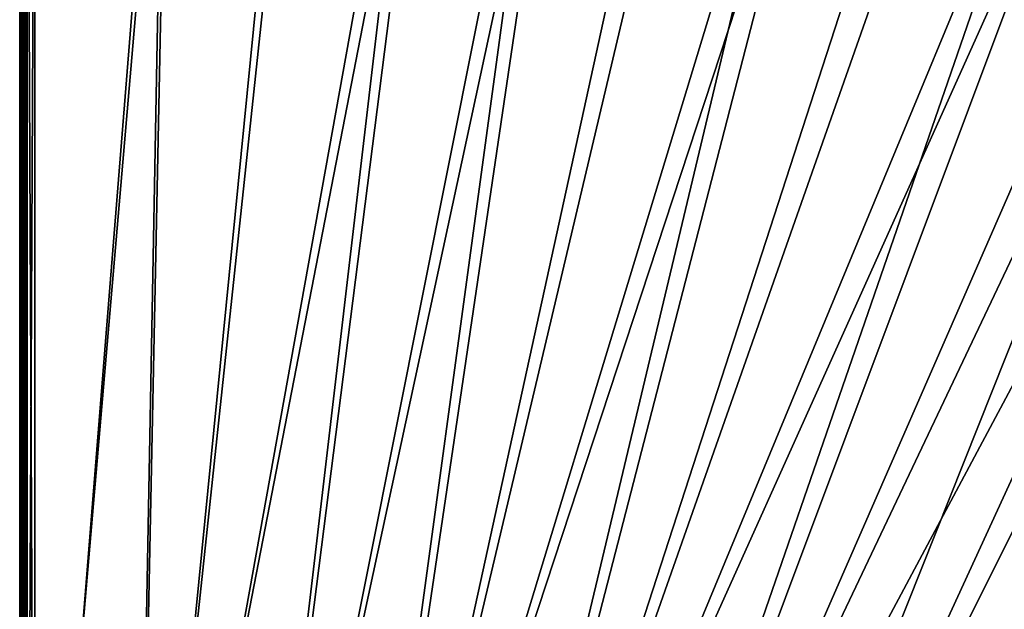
# Model space of a CAD drawing. Header units: inches. Extents: x 0 to 54.6, y -45.5 to 0.
# Tile 53 of 135: x 0 to 16.3, y -17.4 to -7.6. Entities that reach past the tile are written whole.
import ezdxf

# ---------------------------------------------------------------- set-up
doc = ezdxf.new("R2010")
doc.units = ezdxf.units.IN
doc.header["$LTSCALE"] = 0.03937
doc.header["$MEASUREMENT"] = 0
for name, color, linetype in [('A-FURN-3-ST', 151, 'Continuous'), ('A-FURN-3-ST-SEAM', 250, 'Continuous'), ('A-FURN-3-STITCH', 15, 'Continuous')]:
    doc.layers.add(name, color=color, linetype=linetype)

msp = doc.modelspace()

# ---------------------------------------------------------------- meshes
at = {"layer": 'A-FURN-3-ST'}
mesh = msp.add_polyface(dxfattribs=at)
corners = [(13.143, -1.889, 5), (6.873, -28.182, 5), (5.231, -27.898, 5), (11.018, -1.471, 5), (8.881, -1.126, 5), (3.577, -27.691, 5), (6.733, -0.856, 5), (1.916, -27.562, 5), (4.576, -0.66, 5), (2.415, -0.539, 5), (0.25, -27.511, 5), (0.25, -0.493, 5), (0.125, -0.493, 5.033), (0.125, -27.511, 5.033), (0.033, -0.493, 5.125), (0.033, -27.511, 5.125), (0, -0.493, 5.25), (0, -27.511, 5.25), (0.104, -27.116, 17.933), (0.173, -27.123, 17.967), (0.125, -26.911, 17.967), (0.25, -26.911, 18), (0.25, -27.125, 17.979), (0.073, -27.111, 17.907), (0.033, -26.911, 17.875), (0.006, -27.088, 17.788), (0, -26.911, 17.75), (0, -27.077, 17.734), (0, -1.101, 17.75), (0.033, -1.101, 17.875), (0.125, -1.101, 17.967), (0.25, -1.101, 18), (1.944, -26.962, 18), (0, -0.243, 5.5), (0, -27.761, 16.9), (0, -0.251, 16.901), (0, -27.761, 5.5), (6.986, -27.593, 18), (13.45, -2.58, 18), (5.316, -27.304, 18), (11.276, -2.137, 18), (9.089, -1.772, 18), (3.634, -27.093, 18), (6.89, -1.486, 18), (4.681, -1.278, 18), (2.467, -1.15, 18)]
mesh.append_faces([[corners[k] for k in face] for face in [(0, 1, 2), (0, 2, 3), (3, 2, 4), (4, 2, 5), (4, 5, 6), (6, 5, 7), (6, 7, 8), (8, 7, 9), (9, 7, 10), (9, 10, 11), (11, 10, 12), (12, 10, 13), (12, 13, 14), (14, 13, 15), (14, 15, 16), (16, 15, 17), (18, 19, 20), (20, 19, 21), (21, 19, 22), (18, 20, 23), (23, 20, 24), (23, 24, 25), (25, 24, 26), (25, 26, 27), (28, 26, 29), (29, 26, 24), (29, 24, 30), (30, 24, 20), (30, 20, 31), (31, 20, 21), (32, 21, 22), (17, 33, 16), (34, 35, 36), (36, 35, 33), (36, 33, 17), (34, 26, 28), (34, 28, 35), (37, 38, 39), (39, 40, 41), (39, 41, 42), (42, 41, 43), (42, 43, 32), (32, 43, 44), (32, 44, 45), (31, 21, 45), (45, 21, 32)]])
mesh = msp.add_polyface(dxfattribs=at)
corners = [(24.001, -5.944, 18), (23.356, -5.369, 17.963), (21.942, -5.12, 18), (21.346, -4.595, 17.963), (19.854, -4.371, 18), (19.31, -3.891, 17.963), (23.648, -4.648, 17.185), (23.662, -4.613, 16.901), (21.613, -3.864, 17.185), (21.575, -3.968, 17.45), (23.606, -4.75, 17.45), (21.515, -4.132, 17.678), (23.541, -4.912, 17.678), (21.437, -4.346, 17.853), (23.455, -5.123, 17.853), (21.626, -3.829, 16.901), (19.392, -3.638, 17.853), (23.665, -4.605, 5.5), (21.629, -3.821, 5.5), (23.651, -4.64, 5.309), (21.616, -3.856, 5.309), (23.478, -5.069, 5), (21.457, -4.29, 5), (23.549, -4.891, 5.038), (21.523, -4.111, 5.038), (21.578, -3.958, 5.147), (23.61, -4.741, 5.147), (19.411, -3.582, 5), (29.36, -7.817, 5), (14.784, -30.736, 5), (13.254, -30.078, 5), (27.432, -6.833, 5), (11.694, -29.492, 5), (25.47, -5.917, 5), (10.108, -28.98, 5), (8.5, -28.543, 5), (17.342, -2.946, 5), (6.873, -28.182, 5), (15.251, -2.381, 5), (13.143, -1.889, 5), (15.034, -30.19, 18), (29.984, -8.848, 18), (13.477, -29.521, 18), (28.025, -7.809, 18), (26.03, -6.84, 18), (11.89, -28.925, 18), (10.277, -28.404, 18), (8.641, -27.96, 18), (17.741, -3.698, 18), (6.986, -27.593, 18), (15.605, -3.1, 18), (13.45, -2.58, 18), (5.316, -27.304, 18), (11.276, -2.137, 18)]
mesh.append_faces([[corners[k] for k in face] for face in [(0, 1, 2), (2, 1, 3), (2, 3, 4), (4, 3, 5), (6, 7, 8), (6, 8, 9, 10), (10, 9, 11, 12), (12, 11, 13, 14), (14, 13, 3, 1), (7, 15, 8), (13, 16, 5, 3), (7, 17, 15), (15, 17, 18), (17, 19, 20), (17, 20, 18), (21, 22, 23), (23, 22, 24), (23, 24, 25, 26), (26, 25, 20, 19), (22, 27, 24), (28, 29, 30), (28, 30, 31), (31, 30, 32), (31, 32, 33), (33, 32, 21), (21, 32, 34), (21, 34, 22), (22, 34, 35), (22, 35, 27), (27, 35, 36), (36, 35, 37), (36, 37, 38), (38, 37, 39), (40, 41, 42), (42, 43, 44), (42, 44, 45), (45, 44, 0), (45, 0, 46), (46, 0, 2), (46, 2, 4), (46, 4, 47), (47, 4, 48), (47, 48, 49), (49, 48, 50), (49, 50, 51), (52, 51, 53)]])
mesh = msp.add_polyface(dxfattribs=at)
corners = [(40.847, -16.491, 18), (41.535, -16.722, 17.963), (39.908, -15.312, 17.963), (39.154, -15.058, 18), (38.232, -13.958, 17.963), (41.865, -16.355, 17.678), (40.224, -14.933, 17.678), (40.078, -15.108, 17.853), (41.712, -16.525, 17.853), (42.08, -16.115, 16.901), (40.431, -14.686, 16.901), (40.407, -14.715, 17.185), (38.71, -13.345, 17.185), (38.535, -13.569, 17.678), (38.395, -13.749, 17.853), (40.437, -14.679, 5.5), (42.06, -16.137, 5.309), (40.412, -14.708, 5.309), (40.115, -15.063, 5), (38.549, -13.551, 5.038), (40.238, -14.916, 5.038), (41.752, -16.481, 5), (16.283, -31.466, 5), (14.784, -30.736, 5), (54.008, -31.53, 5), (52.886, -29.678, 5), (51.7, -27.867, 5), (50.452, -26.097, 5), (49.144, -24.372, 5), (47.776, -22.693, 5), (46.352, -21.063, 5), (44.872, -19.483, 5), (43.338, -17.955, 5), (38.431, -13.702, 5), (36.701, -12.401, 5), (34.926, -11.16, 5), (33.11, -9.981, 5), (31.254, -8.867, 5), (29.36, -7.817, 5), (16.558, -30.932, 18), (53.481, -31.834, 18), (15.034, -30.19, 18), (52.33, -29.938, 18), (51.112, -28.085, 18), (49.828, -26.276, 18), (48.481, -24.515, 18), (47.071, -22.803, 18), (45.601, -21.142, 18), (44.072, -19.535, 18), (42.487, -17.985, 18), (37.412, -13.686, 18), (35.621, -12.377, 18), (33.785, -11.134, 18), (31.905, -9.957, 18), (29.984, -8.848, 18), (13.477, -29.521, 18), (28.025, -7.809, 18)]
mesh.append_faces([[corners[k] for k in face] for face in [(0, 1, 2), (0, 2, 3), (3, 2, 4), (5, 6, 7, 8), (8, 7, 2, 1), (9, 10, 11), (11, 10, 12), (6, 13, 14, 7), (7, 14, 4, 2), (15, 16, 17), (18, 19, 20), (18, 20, 21), (22, 23, 24), (24, 23, 25), (25, 23, 26), (26, 23, 27), (27, 23, 28), (28, 23, 29), (29, 23, 30), (30, 23, 31), (31, 23, 32), (32, 23, 21), (21, 23, 18), (18, 23, 33), (33, 23, 34), (34, 23, 35), (35, 23, 36), (36, 23, 37), (37, 23, 38), (39, 40, 41), (41, 40, 42), (41, 42, 43), (43, 44, 41), (41, 44, 45), (41, 45, 46), (46, 47, 41), (41, 47, 48), (41, 48, 49), (49, 0, 41), (41, 0, 3), (41, 3, 50), (50, 51, 41), (41, 51, 52), (41, 52, 53), (53, 54, 41), (55, 54, 56)]])
at = {"layer": 'A-FURN-3-ST-SEAM'}
mesh = msp.add_polyface(dxfattribs=at)
corners = [(0.1, -1.103, 17.9), (0.1, -13.03, 17.9), (0.097, -1.103, 17.883), (0.096, -13.03, 17.881), (0.087, -1.103, 17.868), (0.085, -13.03, 17.865), (0.073, -1.103, 17.856), (0.069, -13.03, 17.854), (0.057, -1.103, 17.85), (0.05, -13.03, 17.85), (0.039, -1.103, 17.851), (0.031, -13.03, 17.854), (0.023, -1.103, 17.859), (0.015, -13.03, 17.865), (0.002, -1.103, 17.887), (0, -13.03, 17.9), (0, -1.103, 17.905), (0.004, -13.03, 17.919), (0.005, -1.103, 17.922), (0.015, -13.03, 17.935), (0.016, -1.103, 17.936), (0.031, -13.03, 17.946), (0.03, -1.103, 17.946), (0.05, -13.03, 17.95), (0.065, -1.103, 17.947), (0.069, -13.03, 17.946), (0.081, -1.103, 17.939), (0.085, -13.03, 17.935), (0.093, -1.103, 17.926), (0.096, -13.03, 17.919), (0.093, -0.916, 17.908), (0.1, -0.921, 17.883), (0.093, -0.726, 17.854), (0.1, -0.735, 17.83), (0.093, -0.542, 17.758), (0.065, -0.718, 17.874), (0.03, -0.719, 17.872), (0.03, -0.913, 17.928), (0.065, -0.913, 17.929), (0.016, -0.722, 17.863), (0.016, -0.915, 17.919), (0.016, -0.537, 17.767), (0.005, -0.545, 17.755), (0.005, -0.727, 17.85), (0.005, -0.917, 17.904), (0.002, -0.564, 17.726), (0.023, -0.579, 17.702), (0.023, -0.751, 17.792), (0.002, -0.74, 17.818), (0.023, -0.929, 17.843), (0.002, -0.924, 17.87), (0.039, -0.583, 17.696), (0.039, -0.753, 17.785), (0.039, -0.93, 17.835), (0.057, -0.584, 17.695), (0.057, -0.754, 17.784), (0.057, -0.93, 17.834), (0.087, -0.574, 17.71), (0.097, -0.566, 17.722), (0.097, -0.742, 17.814), (0.087, -0.747, 17.8), (0.097, -0.924, 17.866), (0.087, -0.927, 17.851), (0.1, -0.556, 17.737), (0.081, -0.914, 17.921), (0.081, -0.721, 17.866), (0.081, -0.535, 17.769), (0, -0.92, 17.888), (0.073, -0.929, 17.84), (0, -0.734, 17.834), (0, -0.554, 17.741), (0.073, -0.751, 17.789), (0.073, -0.58, 17.7)]
mesh.append_faces([[corners[k] for k in face] for face in [(0, 1, 2), (2, 3, 4), (4, 5, 6), (6, 7, 8), (8, 9, 10), (10, 11, 12), (12, 13, 14), (14, 15, 16), (16, 17, 18), (18, 19, 20), (20, 21, 22), (22, 23, 24), (24, 25, 26), (26, 27, 28), (28, 29, 0), (28, 0, 30), (30, 0, 31), (30, 31, 32), (32, 31, 33), (32, 33, 34), (35, 36, 37, 38), (38, 37, 22, 24), (36, 39, 40, 37), (37, 40, 20, 22), (41, 42, 43, 39), (39, 43, 44, 40), (40, 44, 18, 20), (45, 46, 47, 48), (48, 47, 49, 50), (50, 49, 12, 14), (46, 51, 52, 47), (47, 52, 53, 49), (49, 53, 10, 12), (51, 54, 55, 52), (52, 55, 56, 53), (53, 56, 8, 10), (57, 58, 59, 60), (60, 59, 61, 62), (62, 61, 2, 4), (59, 63, 33), (59, 33, 61), (61, 33, 31), (61, 31, 2), (2, 31, 0), (26, 28, 30, 64), (64, 30, 32, 65), (65, 32, 34, 66), (38, 24, 26, 64), (50, 14, 16, 67), (67, 16, 18, 44), (62, 4, 6, 68), (68, 6, 8, 56), (38, 64, 65, 35), (67, 44, 43, 69), (69, 43, 42, 70), (50, 67, 69, 48), (48, 69, 70, 45), (68, 56, 55, 71), (71, 55, 54, 72), (62, 68, 71, 60), (60, 71, 72, 57)]])
mesh = msp.add_polyface(dxfattribs=at)
corners = [(0.097, -1.103, 17.883), (0.1, -13.03, 17.9), (0.096, -13.03, 17.881), (0.087, -1.103, 17.868), (0.085, -13.03, 17.865), (0.073, -1.103, 17.856), (0.069, -13.03, 17.854), (0.057, -1.103, 17.85), (0.05, -13.03, 17.85), (0.039, -1.103, 17.851), (0.031, -13.03, 17.854), (0.023, -1.103, 17.859), (0.015, -13.03, 17.865), (0.002, -1.103, 17.887), (0.004, -13.03, 17.881), (0, -13.03, 17.9), (0, -1.103, 17.905), (0.004, -13.03, 17.919), (0.005, -1.103, 17.922), (0.015, -13.03, 17.935), (0.016, -1.103, 17.936), (0.031, -13.03, 17.946), (0.03, -1.103, 17.946), (0.05, -13.03, 17.95), (0.065, -1.103, 17.947), (0.069, -13.03, 17.946), (0.081, -1.103, 17.939), (0.085, -13.03, 17.935), (0.093, -1.103, 17.926), (0.096, -13.03, 17.919), (0.1, -1.103, 17.9), (0.1, -17.386, 17.9), (0.096, -17.386, 17.919), (0.085, -17.386, 17.935), (0.069, -17.386, 17.946), (0.05, -17.386, 17.95), (0.031, -17.386, 17.946), (0.015, -17.386, 17.935), (0.004, -17.386, 17.919), (0, -17.386, 17.9), (0.004, -17.386, 17.881), (0.015, -17.386, 17.865), (0.031, -17.386, 17.854), (0.05, -17.386, 17.85), (0.069, -17.386, 17.854), (0.085, -17.386, 17.865), (0.096, -17.386, 17.881), (0.1, -22.148, 17.9), (0.065, -26.91, 17.947), (0.016, -26.91, 17.936), (0.005, -26.91, 17.922), (0.057, -26.91, 17.85), (0.039, -26.91, 17.851), (0.023, -26.91, 17.859), (0.002, -26.91, 17.887), (0, -26.91, 17.905), (0.073, -26.91, 17.856), (0.087, -26.91, 17.868), (0.097, -26.91, 17.883)]
mesh.append_faces([[corners[k] for k in face] for face in [(0, 1, 2), (3, 2, 4), (5, 4, 6), (7, 6, 8), (9, 8, 10), (11, 10, 12), (13, 12, 14), (13, 14, 15), (16, 15, 17), (18, 17, 19), (20, 19, 21), (22, 21, 23), (24, 23, 25), (26, 25, 27), (28, 27, 29), (30, 29, 1), (1, 29, 31), (31, 29, 32), (32, 29, 27), (32, 27, 33), (33, 27, 25), (33, 25, 34), (34, 25, 23), (34, 23, 35), (35, 23, 21), (35, 21, 36), (36, 21, 19), (36, 19, 37), (37, 19, 17), (37, 17, 38), (38, 17, 15), (38, 15, 39), (39, 15, 14), (39, 14, 40), (40, 14, 12), (40, 12, 41), (41, 12, 10), (41, 10, 42), (42, 10, 8), (42, 8, 43), (43, 8, 6), (43, 6, 44), (44, 6, 4), (44, 4, 45), (45, 4, 2), (45, 2, 46), (46, 2, 1), (46, 1, 31), (32, 47, 31), (34, 35, 48), (36, 37, 49), (37, 38, 50), (44, 51, 43), (43, 52, 42), (42, 53, 41), (41, 54, 40), (40, 54, 39), (39, 55, 38), (44, 45, 56), (46, 57, 45), (46, 31, 58)]])
at = {"layer": 'A-FURN-3-STITCH'}
mesh = msp.add_polymesh((7, 4), dxfattribs=at)
for k, corner in enumerate([(0.101, -7.85, 17.95), (0.103, -7.849, 17.951), (0.107, -7.849, 17.954), (0.109, -7.849, 17.956), (0.096, -7.811, 17.956), (0.096, -7.811, 17.961), (0.1, -7.811, 17.964), (0.105, -7.811, 17.961), (0.094, -7.772, 17.959), (0.093, -7.772, 17.964), (0.098, -7.772, 17.967), (0.102, -7.772, 17.965), (0.093, -7.733, 17.959), (0.093, -7.733, 17.965), (0.097, -7.733, 17.968), (0.102, -7.733, 17.965), (0.094, -7.694, 17.957), (0.093, -7.694, 17.963), (0.098, -7.694, 17.966), (0.102, -7.694, 17.963), (0.096, -7.655, 17.953), (0.096, -7.655, 17.958), (0.1, -7.655, 17.961), (0.105, -7.655, 17.959), (0.101, -7.617, 17.946), (0.103, -7.617, 17.948), (0.107, -7.617, 17.951), (0.109, -7.617, 17.952)]):
    mesh.set_mesh_vertex(divmod(k, 4), corner)
mesh = msp.add_polymesh((7, 4), dxfattribs=at)
for k, corner in enumerate([(0.101, -8.121, 17.95), (0.103, -8.121, 17.951), (0.107, -8.121, 17.954), (0.109, -8.121, 17.956), (0.096, -8.083, 17.956), (0.096, -8.083, 17.961), (0.1, -8.082, 17.964), (0.105, -8.082, 17.961), (0.094, -8.044, 17.959), (0.093, -8.044, 17.964), (0.098, -8.044, 17.967), (0.102, -8.044, 17.965), (0.093, -8.005, 17.959), (0.093, -8.005, 17.965), (0.097, -8.004, 17.968), (0.102, -8.005, 17.965), (0.094, -7.966, 17.957), (0.093, -7.965, 17.963), (0.098, -7.965, 17.966), (0.102, -7.965, 17.963), (0.096, -7.927, 17.953), (0.096, -7.927, 17.958), (0.1, -7.927, 17.961), (0.105, -7.927, 17.959), (0.101, -7.889, 17.946), (0.103, -7.889, 17.948), (0.107, -7.888, 17.951), (0.109, -7.888, 17.952)]):
    mesh.set_mesh_vertex(divmod(k, 4), corner)
mesh = msp.add_polymesh((7, 4), dxfattribs=at)
for k, corner in enumerate([(0.101, -8.393, 17.95), (0.103, -8.393, 17.951), (0.107, -8.393, 17.954), (0.109, -8.392, 17.956), (0.096, -8.354, 17.956), (0.096, -8.354, 17.961), (0.1, -8.354, 17.964), (0.105, -8.354, 17.961), (0.094, -8.315, 17.959), (0.093, -8.315, 17.964), (0.098, -8.315, 17.967), (0.102, -8.315, 17.965), (0.093, -8.276, 17.959), (0.093, -8.276, 17.965), (0.097, -8.276, 17.968), (0.102, -8.276, 17.965), (0.094, -8.237, 17.957), (0.093, -8.237, 17.963), (0.098, -8.237, 17.966), (0.102, -8.237, 17.963), (0.096, -8.198, 17.953), (0.096, -8.198, 17.958), (0.1, -8.198, 17.961), (0.105, -8.198, 17.959), (0.101, -8.16, 17.946), (0.103, -8.16, 17.948), (0.107, -8.16, 17.951), (0.109, -8.16, 17.952)]):
    mesh.set_mesh_vertex(divmod(k, 4), corner)
mesh = msp.add_polymesh((7, 4), dxfattribs=at)
for k, corner in enumerate([(0.101, -8.664, 17.95), (0.103, -8.664, 17.951), (0.107, -8.664, 17.954), (0.109, -8.664, 17.956), (0.096, -8.626, 17.956), (0.096, -8.626, 17.961), (0.1, -8.626, 17.964), (0.105, -8.626, 17.961), (0.094, -8.587, 17.959), (0.093, -8.587, 17.964), (0.098, -8.587, 17.967), (0.102, -8.587, 17.965), (0.093, -8.548, 17.959), (0.093, -8.548, 17.965), (0.097, -8.548, 17.968), (0.102, -8.548, 17.965), (0.094, -8.509, 17.957), (0.093, -8.509, 17.963), (0.098, -8.508, 17.966), (0.102, -8.509, 17.963), (0.096, -8.47, 17.953), (0.096, -8.47, 17.958), (0.1, -8.47, 17.961), (0.105, -8.47, 17.959), (0.101, -8.432, 17.946), (0.103, -8.432, 17.948), (0.107, -8.432, 17.951), (0.109, -8.432, 17.952)]):
    mesh.set_mesh_vertex(divmod(k, 4), corner)
mesh = msp.add_polymesh((7, 4), dxfattribs=at)
for k, corner in enumerate([(0.101, -8.936, 17.95), (0.103, -8.936, 17.951), (0.107, -8.936, 17.954), (0.109, -8.936, 17.956), (0.096, -8.897, 17.956), (0.096, -8.897, 17.961), (0.1, -8.897, 17.964), (0.105, -8.897, 17.961), (0.094, -8.858, 17.959), (0.093, -8.858, 17.964), (0.098, -8.858, 17.967), (0.102, -8.858, 17.965), (0.093, -8.819, 17.959), (0.093, -8.819, 17.965), (0.097, -8.819, 17.968), (0.102, -8.819, 17.965), (0.094, -8.78, 17.957), (0.093, -8.78, 17.963), (0.098, -8.78, 17.966), (0.102, -8.78, 17.963), (0.096, -8.741, 17.953), (0.096, -8.741, 17.958), (0.1, -8.741, 17.961), (0.105, -8.741, 17.959), (0.101, -8.703, 17.946), (0.103, -8.703, 17.948), (0.107, -8.703, 17.951), (0.109, -8.703, 17.952)]):
    mesh.set_mesh_vertex(divmod(k, 4), corner)
mesh = msp.add_polymesh((7, 4), dxfattribs=at)
for k, corner in enumerate([(0.101, -9.207, 17.95), (0.103, -9.207, 17.951), (0.107, -9.207, 17.954), (0.109, -9.207, 17.956), (0.096, -9.169, 17.956), (0.096, -9.169, 17.961), (0.1, -9.169, 17.964), (0.105, -9.169, 17.961), (0.094, -9.13, 17.959), (0.093, -9.13, 17.964), (0.098, -9.13, 17.967), (0.102, -9.13, 17.965), (0.093, -9.091, 17.959), (0.093, -9.091, 17.965), (0.097, -9.091, 17.968), (0.102, -9.091, 17.965), (0.094, -9.052, 17.957), (0.093, -9.052, 17.963), (0.098, -9.052, 17.966), (0.102, -9.052, 17.963), (0.096, -9.013, 17.953), (0.096, -9.013, 17.958), (0.1, -9.013, 17.961), (0.105, -9.013, 17.959), (0.101, -8.975, 17.946), (0.103, -8.975, 17.948), (0.107, -8.975, 17.951), (0.109, -8.975, 17.952)]):
    mesh.set_mesh_vertex(divmod(k, 4), corner)
mesh = msp.add_polymesh((7, 4), dxfattribs=at)
for k, corner in enumerate([(0.101, -9.479, 17.95), (0.103, -9.479, 17.951), (0.107, -9.479, 17.954), (0.109, -9.479, 17.956), (0.096, -9.44, 17.956), (0.096, -9.44, 17.961), (0.1, -9.44, 17.964), (0.105, -9.44, 17.961), (0.094, -9.401, 17.959), (0.093, -9.401, 17.964), (0.098, -9.401, 17.967), (0.102, -9.401, 17.965), (0.093, -9.362, 17.959), (0.093, -9.362, 17.965), (0.097, -9.362, 17.968), (0.102, -9.362, 17.965), (0.094, -9.323, 17.957), (0.093, -9.323, 17.963), (0.098, -9.323, 17.966), (0.102, -9.323, 17.963), (0.096, -9.284, 17.953), (0.096, -9.284, 17.958), (0.1, -9.284, 17.961), (0.105, -9.284, 17.959), (0.101, -9.246, 17.946), (0.103, -9.246, 17.948), (0.107, -9.246, 17.951), (0.109, -9.246, 17.952)]):
    mesh.set_mesh_vertex(divmod(k, 4), corner)
mesh = msp.add_polymesh((7, 4), dxfattribs=at)
for k, corner in enumerate([(0.101, -9.75, 17.95), (0.103, -9.75, 17.951), (0.107, -9.75, 17.954), (0.109, -9.75, 17.956), (0.096, -9.712, 17.956), (0.096, -9.712, 17.961), (0.1, -9.712, 17.964), (0.105, -9.712, 17.961), (0.094, -9.673, 17.959), (0.093, -9.673, 17.964), (0.098, -9.673, 17.967), (0.102, -9.673, 17.965), (0.093, -9.634, 17.959), (0.093, -9.634, 17.965), (0.097, -9.634, 17.968), (0.102, -9.634, 17.965), (0.094, -9.595, 17.957), (0.093, -9.595, 17.963), (0.098, -9.595, 17.966), (0.102, -9.595, 17.963), (0.096, -9.556, 17.953), (0.096, -9.556, 17.958), (0.1, -9.556, 17.961), (0.105, -9.556, 17.959), (0.101, -9.518, 17.946), (0.103, -9.518, 17.948), (0.107, -9.518, 17.951), (0.109, -9.518, 17.952)]):
    mesh.set_mesh_vertex(divmod(k, 4), corner)
mesh = msp.add_polymesh((7, 4), dxfattribs=at)
for k, corner in enumerate([(0.101, -10.022, 17.95), (0.103, -10.022, 17.951), (0.107, -10.022, 17.954), (0.109, -10.022, 17.956), (0.096, -9.983, 17.956), (0.096, -9.983, 17.961), (0.1, -9.983, 17.964), (0.105, -9.983, 17.961), (0.094, -9.944, 17.959), (0.093, -9.944, 17.964), (0.098, -9.944, 17.967), (0.102, -9.944, 17.965), (0.093, -9.905, 17.959), (0.093, -9.905, 17.965), (0.097, -9.905, 17.968), (0.102, -9.905, 17.965), (0.094, -9.866, 17.957), (0.093, -9.866, 17.963), (0.098, -9.866, 17.966), (0.102, -9.866, 17.963), (0.096, -9.828, 17.953), (0.096, -9.827, 17.958), (0.1, -9.827, 17.961), (0.105, -9.827, 17.959), (0.101, -9.789, 17.946), (0.103, -9.789, 17.948), (0.107, -9.789, 17.951), (0.109, -9.789, 17.952)]):
    mesh.set_mesh_vertex(divmod(k, 4), corner)
mesh = msp.add_polymesh((7, 4), dxfattribs=at)
for k, corner in enumerate([(0.101, -10.293, 17.95), (0.103, -10.293, 17.951), (0.107, -10.293, 17.954), (0.109, -10.293, 17.956), (0.096, -10.255, 17.956), (0.096, -10.255, 17.961), (0.1, -10.255, 17.964), (0.105, -10.255, 17.961), (0.094, -10.216, 17.959), (0.093, -10.216, 17.964), (0.098, -10.216, 17.967), (0.102, -10.216, 17.965), (0.093, -10.177, 17.959), (0.093, -10.177, 17.965), (0.097, -10.177, 17.968), (0.102, -10.177, 17.965), (0.094, -10.138, 17.957), (0.093, -10.138, 17.963), (0.098, -10.138, 17.966), (0.102, -10.138, 17.963), (0.096, -10.099, 17.953), (0.096, -10.099, 17.958), (0.1, -10.099, 17.961), (0.105, -10.099, 17.959), (0.101, -10.061, 17.946), (0.103, -10.061, 17.948), (0.107, -10.061, 17.951), (0.109, -10.061, 17.952)]):
    mesh.set_mesh_vertex(divmod(k, 4), corner)
mesh = msp.add_polymesh((7, 4), dxfattribs=at)
for k, corner in enumerate([(0.101, -10.565, 17.95), (0.103, -10.565, 17.951), (0.107, -10.565, 17.954), (0.109, -10.565, 17.956), (0.096, -10.526, 17.956), (0.096, -10.526, 17.961), (0.1, -10.526, 17.964), (0.105, -10.526, 17.961), (0.094, -10.487, 17.959), (0.093, -10.487, 17.964), (0.098, -10.487, 17.967), (0.102, -10.487, 17.965), (0.093, -10.448, 17.959), (0.093, -10.448, 17.965), (0.097, -10.448, 17.968), (0.102, -10.448, 17.965), (0.094, -10.409, 17.957), (0.093, -10.409, 17.963), (0.098, -10.409, 17.966), (0.102, -10.409, 17.963), (0.096, -10.371, 17.953), (0.096, -10.37, 17.958), (0.1, -10.37, 17.961), (0.105, -10.37, 17.959), (0.101, -10.332, 17.946), (0.103, -10.332, 17.948), (0.107, -10.332, 17.951), (0.109, -10.332, 17.952)]):
    mesh.set_mesh_vertex(divmod(k, 4), corner)
mesh = msp.add_polymesh((7, 4), dxfattribs=at)
for k, corner in enumerate([(0.101, -10.836, 17.95), (0.103, -10.836, 17.951), (0.107, -10.836, 17.954), (0.109, -10.836, 17.956), (0.096, -10.798, 17.956), (0.096, -10.798, 17.961), (0.1, -10.798, 17.964), (0.105, -10.798, 17.961), (0.094, -10.759, 17.959), (0.093, -10.759, 17.964), (0.098, -10.759, 17.967), (0.102, -10.759, 17.965), (0.093, -10.72, 17.959), (0.093, -10.72, 17.965), (0.097, -10.72, 17.968), (0.102, -10.72, 17.965), (0.094, -10.681, 17.957), (0.093, -10.681, 17.963), (0.098, -10.681, 17.966), (0.102, -10.681, 17.963), (0.096, -10.642, 17.953), (0.096, -10.642, 17.958), (0.1, -10.642, 17.961), (0.105, -10.642, 17.959), (0.101, -10.604, 17.946), (0.103, -10.604, 17.948), (0.107, -10.604, 17.951), (0.109, -10.604, 17.952)]):
    mesh.set_mesh_vertex(divmod(k, 4), corner)
mesh = msp.add_polymesh((7, 4), dxfattribs=at)
for k, corner in enumerate([(0.101, -11.108, 17.95), (0.103, -11.108, 17.951), (0.107, -11.108, 17.954), (0.109, -11.108, 17.956), (0.096, -11.069, 17.956), (0.096, -11.069, 17.961), (0.1, -11.069, 17.964), (0.105, -11.069, 17.961), (0.094, -11.031, 17.959), (0.093, -11.03, 17.964), (0.098, -11.03, 17.967), (0.102, -11.03, 17.965), (0.093, -10.991, 17.959), (0.093, -10.991, 17.965), (0.097, -10.991, 17.968), (0.102, -10.991, 17.965), (0.094, -10.952, 17.957), (0.093, -10.952, 17.963), (0.098, -10.952, 17.966), (0.102, -10.952, 17.963), (0.096, -10.914, 17.953), (0.096, -10.914, 17.958), (0.1, -10.914, 17.961), (0.105, -10.914, 17.959), (0.101, -10.875, 17.946), (0.103, -10.875, 17.948), (0.107, -10.875, 17.951), (0.109, -10.875, 17.952)]):
    mesh.set_mesh_vertex(divmod(k, 4), corner)
mesh = msp.add_polymesh((7, 4), dxfattribs=at)
for k, corner in enumerate([(0.101, -11.379, 17.95), (0.103, -11.379, 17.951), (0.107, -11.379, 17.954), (0.109, -11.379, 17.956), (0.096, -11.341, 17.956), (0.096, -11.341, 17.961), (0.1, -11.341, 17.964), (0.105, -11.341, 17.961), (0.094, -11.302, 17.959), (0.093, -11.302, 17.964), (0.098, -11.302, 17.967), (0.102, -11.302, 17.965), (0.093, -11.263, 17.959), (0.093, -11.263, 17.965), (0.097, -11.263, 17.968), (0.102, -11.263, 17.965), (0.094, -11.224, 17.957), (0.093, -11.224, 17.963), (0.098, -11.224, 17.966), (0.102, -11.224, 17.963), (0.096, -11.185, 17.953), (0.096, -11.185, 17.958), (0.1, -11.185, 17.961), (0.105, -11.185, 17.959), (0.101, -11.147, 17.946), (0.103, -11.147, 17.948), (0.107, -11.147, 17.951), (0.109, -11.147, 17.952)]):
    mesh.set_mesh_vertex(divmod(k, 4), corner)
mesh = msp.add_polymesh((7, 4), dxfattribs=at)
for k, corner in enumerate([(0.101, -11.651, 17.95), (0.103, -11.651, 17.951), (0.107, -11.651, 17.954), (0.109, -11.651, 17.956), (0.096, -11.612, 17.956), (0.096, -11.612, 17.961), (0.1, -11.612, 17.964), (0.105, -11.612, 17.961), (0.094, -11.574, 17.959), (0.093, -11.574, 17.964), (0.098, -11.573, 17.967), (0.102, -11.573, 17.965), (0.093, -11.535, 17.959), (0.093, -11.534, 17.965), (0.097, -11.534, 17.968), (0.102, -11.534, 17.965), (0.094, -11.495, 17.957), (0.093, -11.495, 17.963), (0.098, -11.495, 17.966), (0.102, -11.495, 17.963), (0.096, -11.457, 17.953), (0.096, -11.457, 17.958), (0.1, -11.457, 17.961), (0.105, -11.457, 17.959), (0.101, -11.418, 17.946), (0.103, -11.418, 17.948), (0.107, -11.418, 17.951), (0.109, -11.418, 17.952)]):
    mesh.set_mesh_vertex(divmod(k, 4), corner)
mesh = msp.add_polymesh((7, 4), dxfattribs=at)
for k, corner in enumerate([(0.101, -11.922, 17.95), (0.103, -11.922, 17.951), (0.107, -11.922, 17.954), (0.109, -11.922, 17.956), (0.096, -11.884, 17.956), (0.096, -11.884, 17.961), (0.1, -11.884, 17.964), (0.105, -11.884, 17.961), (0.094, -11.845, 17.959), (0.093, -11.845, 17.964), (0.098, -11.845, 17.967), (0.102, -11.845, 17.965), (0.093, -11.806, 17.959), (0.093, -11.806, 17.965), (0.097, -11.806, 17.968), (0.102, -11.806, 17.965), (0.094, -11.767, 17.957), (0.093, -11.767, 17.963), (0.098, -11.767, 17.966), (0.102, -11.767, 17.963), (0.096, -11.728, 17.953), (0.096, -11.728, 17.958), (0.1, -11.728, 17.961), (0.105, -11.728, 17.959), (0.101, -11.69, 17.946), (0.103, -11.69, 17.948), (0.107, -11.69, 17.951), (0.109, -11.69, 17.952)]):
    mesh.set_mesh_vertex(divmod(k, 4), corner)
mesh = msp.add_polymesh((7, 4), dxfattribs=at)
for k, corner in enumerate([(0.101, -12.194, 17.95), (0.103, -12.194, 17.951), (0.107, -12.194, 17.954), (0.109, -12.194, 17.956), (0.096, -12.156, 17.956), (0.096, -12.155, 17.961), (0.1, -12.155, 17.964), (0.105, -12.155, 17.961), (0.094, -12.117, 17.959), (0.093, -12.117, 17.964), (0.098, -12.117, 17.967), (0.102, -12.117, 17.965), (0.093, -12.078, 17.959), (0.093, -12.077, 17.965), (0.097, -12.077, 17.968), (0.102, -12.077, 17.965), (0.094, -12.039, 17.957), (0.093, -12.038, 17.963), (0.098, -12.038, 17.966), (0.102, -12.038, 17.963), (0.096, -12, 17.953), (0.096, -12, 17.958), (0.1, -12, 17.961), (0.105, -12, 17.959), (0.101, -11.962, 17.946), (0.103, -11.961, 17.948), (0.107, -11.961, 17.951), (0.109, -11.961, 17.952)]):
    mesh.set_mesh_vertex(divmod(k, 4), corner)
mesh = msp.add_polymesh((7, 4), dxfattribs=at)
for k, corner in enumerate([(0.101, -12.466, 17.95), (0.103, -12.465, 17.951), (0.107, -12.465, 17.954), (0.109, -12.465, 17.956), (0.096, -12.427, 17.956), (0.096, -12.427, 17.961), (0.1, -12.427, 17.964), (0.105, -12.427, 17.961), (0.094, -12.388, 17.959), (0.093, -12.388, 17.964), (0.098, -12.388, 17.967), (0.102, -12.388, 17.965), (0.093, -12.349, 17.959), (0.093, -12.349, 17.965), (0.097, -12.349, 17.968), (0.102, -12.349, 17.965), (0.094, -12.31, 17.957), (0.093, -12.31, 17.963), (0.098, -12.31, 17.966), (0.102, -12.31, 17.963), (0.096, -12.271, 17.953), (0.096, -12.271, 17.958), (0.1, -12.271, 17.961), (0.105, -12.271, 17.959), (0.101, -12.233, 17.946), (0.103, -12.233, 17.948), (0.107, -12.233, 17.951), (0.109, -12.233, 17.952)]):
    mesh.set_mesh_vertex(divmod(k, 4), corner)
mesh = msp.add_polymesh((7, 4), dxfattribs=at)
for k, corner in enumerate([(0.101, -12.737, 17.95), (0.103, -12.737, 17.951), (0.107, -12.737, 17.954), (0.109, -12.737, 17.956), (0.096, -12.699, 17.956), (0.096, -12.699, 17.961), (0.1, -12.698, 17.964), (0.105, -12.699, 17.961), (0.094, -12.66, 17.959), (0.093, -12.66, 17.964), (0.098, -12.66, 17.967), (0.102, -12.66, 17.965), (0.093, -12.621, 17.959), (0.093, -12.621, 17.965), (0.097, -12.62, 17.968), (0.102, -12.621, 17.965), (0.094, -12.582, 17.957), (0.093, -12.581, 17.963), (0.098, -12.581, 17.966), (0.102, -12.581, 17.963), (0.096, -12.543, 17.953), (0.096, -12.543, 17.958), (0.1, -12.543, 17.961), (0.105, -12.543, 17.959), (0.101, -12.505, 17.946), (0.103, -12.505, 17.948), (0.107, -12.505, 17.951), (0.109, -12.504, 17.952)]):
    mesh.set_mesh_vertex(divmod(k, 4), corner)
mesh = msp.add_polymesh((7, 4), dxfattribs=at)
for k, corner in enumerate([(0.101, -13.009, 17.95), (0.103, -13.009, 17.951), (0.107, -13.009, 17.954), (0.109, -13.008, 17.956), (0.096, -12.97, 17.956), (0.096, -12.97, 17.961), (0.1, -12.97, 17.964), (0.105, -12.97, 17.961), (0.094, -12.931, 17.959), (0.093, -12.931, 17.964), (0.098, -12.931, 17.967), (0.102, -12.931, 17.965), (0.093, -12.892, 17.959), (0.093, -12.892, 17.965), (0.097, -12.892, 17.968), (0.102, -12.892, 17.965), (0.094, -12.853, 17.957), (0.093, -12.853, 17.963), (0.098, -12.853, 17.966), (0.102, -12.853, 17.963), (0.096, -12.814, 17.953), (0.096, -12.814, 17.958), (0.1, -12.814, 17.961), (0.105, -12.814, 17.959), (0.101, -12.776, 17.946), (0.103, -12.776, 17.948), (0.107, -12.776, 17.951), (0.109, -12.776, 17.952)]):
    mesh.set_mesh_vertex(divmod(k, 4), corner)
mesh = msp.add_polymesh((7, 4), dxfattribs=at)
for k, corner in enumerate([(0.101, -13.28, 17.95), (0.103, -13.28, 17.951), (0.107, -13.28, 17.954), (0.109, -13.28, 17.956), (0.096, -13.242, 17.956), (0.096, -13.242, 17.961), (0.1, -13.242, 17.964), (0.105, -13.242, 17.961), (0.094, -13.203, 17.959), (0.093, -13.203, 17.964), (0.098, -13.203, 17.967), (0.102, -13.203, 17.965), (0.093, -13.164, 17.959), (0.093, -13.164, 17.965), (0.097, -13.164, 17.968), (0.102, -13.164, 17.965), (0.094, -13.125, 17.957), (0.093, -13.125, 17.963), (0.098, -13.125, 17.966), (0.102, -13.125, 17.963), (0.096, -13.086, 17.953), (0.096, -13.086, 17.958), (0.1, -13.086, 17.961), (0.105, -13.086, 17.959), (0.101, -13.048, 17.946), (0.103, -13.048, 17.948), (0.107, -13.048, 17.951), (0.109, -13.048, 17.952)]):
    mesh.set_mesh_vertex(divmod(k, 4), corner)
mesh = msp.add_polymesh((7, 4), dxfattribs=at)
for k, corner in enumerate([(0.101, -13.552, 17.95), (0.103, -13.552, 17.951), (0.107, -13.552, 17.954), (0.109, -13.552, 17.956), (0.096, -13.513, 17.956), (0.096, -13.513, 17.961), (0.1, -13.513, 17.964), (0.105, -13.513, 17.961), (0.094, -13.474, 17.959), (0.093, -13.474, 17.964), (0.098, -13.474, 17.967), (0.102, -13.474, 17.965), (0.093, -13.435, 17.959), (0.093, -13.435, 17.965), (0.097, -13.435, 17.968), (0.102, -13.435, 17.965), (0.094, -13.396, 17.957), (0.093, -13.396, 17.963), (0.098, -13.396, 17.966), (0.102, -13.396, 17.963), (0.096, -13.357, 17.953), (0.096, -13.357, 17.958), (0.1, -13.357, 17.961), (0.105, -13.357, 17.959), (0.101, -13.319, 17.946), (0.103, -13.319, 17.948), (0.107, -13.319, 17.951), (0.109, -13.319, 17.952)]):
    mesh.set_mesh_vertex(divmod(k, 4), corner)
mesh = msp.add_polymesh((7, 4), dxfattribs=at)
for k, corner in enumerate([(0.101, -13.823, 17.95), (0.103, -13.823, 17.951), (0.107, -13.823, 17.954), (0.109, -13.823, 17.956), (0.096, -13.785, 17.956), (0.096, -13.785, 17.961), (0.1, -13.785, 17.964), (0.105, -13.785, 17.961), (0.094, -13.746, 17.959), (0.093, -13.746, 17.964), (0.098, -13.746, 17.967), (0.102, -13.746, 17.965), (0.093, -13.707, 17.959), (0.093, -13.707, 17.965), (0.097, -13.707, 17.968), (0.102, -13.707, 17.965), (0.094, -13.668, 17.957), (0.093, -13.668, 17.963), (0.098, -13.668, 17.966), (0.102, -13.668, 17.963), (0.096, -13.629, 17.953), (0.096, -13.629, 17.958), (0.1, -13.629, 17.961), (0.105, -13.629, 17.959), (0.101, -13.591, 17.946), (0.103, -13.591, 17.948), (0.107, -13.591, 17.951), (0.109, -13.591, 17.952)]):
    mesh.set_mesh_vertex(divmod(k, 4), corner)
mesh = msp.add_polymesh((7, 4), dxfattribs=at)
for k, corner in enumerate([(0.101, -14.095, 17.95), (0.103, -14.095, 17.951), (0.107, -14.095, 17.954), (0.109, -14.095, 17.956), (0.096, -14.056, 17.956), (0.096, -14.056, 17.961), (0.1, -14.056, 17.964), (0.105, -14.056, 17.961), (0.094, -14.017, 17.959), (0.093, -14.017, 17.964), (0.098, -14.017, 17.967), (0.102, -14.017, 17.965), (0.093, -13.978, 17.959), (0.093, -13.978, 17.965), (0.097, -13.978, 17.968), (0.102, -13.978, 17.965), (0.094, -13.939, 17.957), (0.093, -13.939, 17.963), (0.098, -13.939, 17.966), (0.102, -13.939, 17.963), (0.096, -13.9, 17.953), (0.096, -13.9, 17.958), (0.1, -13.9, 17.961), (0.105, -13.9, 17.959), (0.101, -13.862, 17.946), (0.103, -13.862, 17.948), (0.107, -13.862, 17.951), (0.109, -13.862, 17.952)]):
    mesh.set_mesh_vertex(divmod(k, 4), corner)
mesh = msp.add_polymesh((7, 4), dxfattribs=at)
for k, corner in enumerate([(0.101, -14.366, 17.95), (0.103, -14.366, 17.951), (0.107, -14.366, 17.954), (0.109, -14.366, 17.956), (0.096, -14.328, 17.956), (0.096, -14.328, 17.961), (0.1, -14.328, 17.964), (0.105, -14.328, 17.961), (0.094, -14.289, 17.959), (0.093, -14.289, 17.964), (0.098, -14.289, 17.967), (0.102, -14.289, 17.965), (0.093, -14.25, 17.959), (0.093, -14.25, 17.965), (0.097, -14.25, 17.968), (0.102, -14.25, 17.965), (0.094, -14.211, 17.957), (0.093, -14.211, 17.963), (0.098, -14.211, 17.966), (0.102, -14.211, 17.963), (0.096, -14.172, 17.953), (0.096, -14.172, 17.958), (0.1, -14.172, 17.961), (0.105, -14.172, 17.959), (0.101, -14.134, 17.946), (0.103, -14.134, 17.948), (0.107, -14.134, 17.951), (0.109, -14.134, 17.952)]):
    mesh.set_mesh_vertex(divmod(k, 4), corner)
mesh = msp.add_polymesh((7, 4), dxfattribs=at)
for k, corner in enumerate([(0.101, -14.638, 17.95), (0.103, -14.638, 17.951), (0.107, -14.638, 17.954), (0.109, -14.638, 17.956), (0.096, -14.599, 17.956), (0.096, -14.599, 17.961), (0.1, -14.599, 17.964), (0.105, -14.599, 17.961), (0.094, -14.56, 17.959), (0.093, -14.56, 17.964), (0.098, -14.56, 17.967), (0.102, -14.56, 17.965), (0.093, -14.521, 17.959), (0.093, -14.521, 17.965), (0.097, -14.521, 17.968), (0.102, -14.521, 17.965), (0.094, -14.482, 17.957), (0.093, -14.482, 17.963), (0.098, -14.482, 17.966), (0.102, -14.482, 17.963), (0.096, -14.444, 17.953), (0.096, -14.443, 17.958), (0.1, -14.443, 17.961), (0.105, -14.443, 17.959), (0.101, -14.405, 17.946), (0.103, -14.405, 17.948), (0.107, -14.405, 17.951), (0.109, -14.405, 17.952)]):
    mesh.set_mesh_vertex(divmod(k, 4), corner)
mesh = msp.add_polymesh((7, 4), dxfattribs=at)
for k, corner in enumerate([(0.101, -14.909, 17.95), (0.103, -14.909, 17.951), (0.107, -14.909, 17.954), (0.109, -14.909, 17.956), (0.096, -14.871, 17.956), (0.096, -14.871, 17.961), (0.1, -14.871, 17.964), (0.105, -14.871, 17.961), (0.094, -14.832, 17.959), (0.093, -14.832, 17.964), (0.098, -14.832, 17.967), (0.102, -14.832, 17.965), (0.093, -14.793, 17.959), (0.093, -14.793, 17.965), (0.097, -14.793, 17.968), (0.102, -14.793, 17.965), (0.094, -14.754, 17.957), (0.093, -14.754, 17.963), (0.098, -14.754, 17.966), (0.102, -14.754, 17.963), (0.096, -14.715, 17.953), (0.096, -14.715, 17.958), (0.1, -14.715, 17.961), (0.105, -14.715, 17.959), (0.101, -14.677, 17.946), (0.103, -14.677, 17.948), (0.107, -14.677, 17.951), (0.109, -14.677, 17.952)]):
    mesh.set_mesh_vertex(divmod(k, 4), corner)
mesh = msp.add_polymesh((7, 4), dxfattribs=at)
for k, corner in enumerate([(0.101, -15.181, 17.95), (0.103, -15.181, 17.951), (0.107, -15.181, 17.954), (0.109, -15.181, 17.956), (0.096, -15.142, 17.956), (0.096, -15.142, 17.961), (0.1, -15.142, 17.964), (0.105, -15.142, 17.961), (0.094, -15.103, 17.959), (0.093, -15.103, 17.964), (0.098, -15.103, 17.967), (0.102, -15.103, 17.965), (0.093, -15.064, 17.959), (0.093, -15.064, 17.965), (0.097, -15.064, 17.968), (0.102, -15.064, 17.965), (0.094, -15.025, 17.957), (0.093, -15.025, 17.963), (0.098, -15.025, 17.966), (0.102, -15.025, 17.963), (0.096, -14.987, 17.953), (0.096, -14.986, 17.958), (0.1, -14.986, 17.961), (0.105, -14.986, 17.959), (0.101, -14.948, 17.946), (0.103, -14.948, 17.948), (0.107, -14.948, 17.951), (0.109, -14.948, 17.952)]):
    mesh.set_mesh_vertex(divmod(k, 4), corner)
mesh = msp.add_polymesh((7, 4), dxfattribs=at)
for k, corner in enumerate([(0.101, -15.452, 17.95), (0.103, -15.452, 17.951), (0.107, -15.452, 17.954), (0.109, -15.452, 17.956), (0.096, -15.414, 17.956), (0.096, -15.414, 17.961), (0.1, -15.414, 17.964), (0.105, -15.414, 17.961), (0.094, -15.375, 17.959), (0.093, -15.375, 17.964), (0.098, -15.375, 17.967), (0.102, -15.375, 17.965), (0.093, -15.336, 17.959), (0.093, -15.336, 17.965), (0.097, -15.336, 17.968), (0.102, -15.336, 17.965), (0.094, -15.297, 17.957), (0.093, -15.297, 17.963), (0.098, -15.297, 17.966), (0.102, -15.297, 17.963), (0.096, -15.258, 17.953), (0.096, -15.258, 17.958), (0.1, -15.258, 17.961), (0.105, -15.258, 17.959), (0.101, -15.22, 17.946), (0.103, -15.22, 17.948), (0.107, -15.22, 17.951), (0.109, -15.22, 17.952)]):
    mesh.set_mesh_vertex(divmod(k, 4), corner)
mesh = msp.add_polymesh((7, 4), dxfattribs=at)
for k, corner in enumerate([(0.101, -15.724, 17.95), (0.103, -15.724, 17.951), (0.107, -15.724, 17.954), (0.109, -15.724, 17.956), (0.096, -15.685, 17.956), (0.096, -15.685, 17.961), (0.1, -15.685, 17.964), (0.105, -15.685, 17.961), (0.094, -15.647, 17.959), (0.093, -15.646, 17.964), (0.098, -15.646, 17.967), (0.102, -15.646, 17.965), (0.093, -15.607, 17.959), (0.093, -15.607, 17.965), (0.097, -15.607, 17.968), (0.102, -15.607, 17.965), (0.094, -15.568, 17.957), (0.093, -15.568, 17.963), (0.098, -15.568, 17.966), (0.102, -15.568, 17.963), (0.096, -15.53, 17.953), (0.096, -15.53, 17.958), (0.1, -15.53, 17.961), (0.105, -15.53, 17.959), (0.101, -15.491, 17.946), (0.103, -15.491, 17.948), (0.107, -15.491, 17.951), (0.109, -15.491, 17.952)]):
    mesh.set_mesh_vertex(divmod(k, 4), corner)
mesh = msp.add_polymesh((7, 4), dxfattribs=at)
for k, corner in enumerate([(0.101, -15.995, 17.95), (0.103, -15.995, 17.951), (0.107, -15.995, 17.954), (0.109, -15.995, 17.956), (0.096, -15.957, 17.956), (0.096, -15.957, 17.961), (0.1, -15.957, 17.964), (0.105, -15.957, 17.961), (0.094, -15.918, 17.959), (0.093, -15.918, 17.964), (0.098, -15.918, 17.967), (0.102, -15.918, 17.965), (0.093, -15.879, 17.959), (0.093, -15.879, 17.965), (0.097, -15.879, 17.968), (0.102, -15.879, 17.965), (0.094, -15.84, 17.957), (0.093, -15.84, 17.963), (0.098, -15.84, 17.966), (0.102, -15.84, 17.963), (0.096, -15.801, 17.953), (0.096, -15.801, 17.958), (0.1, -15.801, 17.961), (0.105, -15.801, 17.959), (0.101, -15.763, 17.946), (0.103, -15.763, 17.948), (0.107, -15.763, 17.951), (0.109, -15.763, 17.952)]):
    mesh.set_mesh_vertex(divmod(k, 4), corner)
mesh = msp.add_polymesh((7, 4), dxfattribs=at)
for k, corner in enumerate([(0.101, -16.267, 17.95), (0.103, -16.267, 17.951), (0.107, -16.267, 17.954), (0.109, -16.267, 17.956), (0.096, -16.228, 17.956), (0.096, -16.228, 17.961), (0.1, -16.228, 17.964), (0.105, -16.228, 17.961), (0.094, -16.19, 17.959), (0.093, -16.19, 17.964), (0.098, -16.189, 17.967), (0.102, -16.19, 17.965), (0.093, -16.151, 17.959), (0.093, -16.15, 17.965), (0.097, -16.15, 17.968), (0.102, -16.15, 17.965), (0.094, -16.111, 17.957), (0.093, -16.111, 17.963), (0.098, -16.111, 17.966), (0.102, -16.111, 17.963), (0.096, -16.073, 17.953), (0.096, -16.073, 17.958), (0.1, -16.073, 17.961), (0.105, -16.073, 17.959), (0.101, -16.034, 17.946), (0.103, -16.034, 17.948), (0.107, -16.034, 17.951), (0.109, -16.034, 17.952)]):
    mesh.set_mesh_vertex(divmod(k, 4), corner)
mesh = msp.add_polymesh((7, 4), dxfattribs=at)
for k, corner in enumerate([(0.101, -16.538, 17.95), (0.103, -16.538, 17.951), (0.107, -16.538, 17.954), (0.109, -16.538, 17.956), (0.096, -16.5, 17.956), (0.096, -16.5, 17.961), (0.1, -16.5, 17.964), (0.105, -16.5, 17.961), (0.094, -16.461, 17.959), (0.093, -16.461, 17.964), (0.098, -16.461, 17.967), (0.102, -16.461, 17.965), (0.093, -16.422, 17.959), (0.093, -16.422, 17.965), (0.097, -16.422, 17.968), (0.102, -16.422, 17.965), (0.094, -16.383, 17.957), (0.093, -16.383, 17.963), (0.098, -16.383, 17.966), (0.102, -16.383, 17.963), (0.096, -16.344, 17.953), (0.096, -16.344, 17.958), (0.1, -16.344, 17.961), (0.105, -16.344, 17.959), (0.101, -16.306, 17.946), (0.103, -16.306, 17.948), (0.107, -16.306, 17.951), (0.109, -16.306, 17.952)]):
    mesh.set_mesh_vertex(divmod(k, 4), corner)
mesh = msp.add_polymesh((7, 4), dxfattribs=at)
for k, corner in enumerate([(0.101, -16.81, 17.95), (0.103, -16.81, 17.951), (0.107, -16.81, 17.954), (0.109, -16.81, 17.956), (0.096, -16.772, 17.956), (0.096, -16.771, 17.961), (0.1, -16.771, 17.964), (0.105, -16.771, 17.961), (0.094, -16.733, 17.959), (0.093, -16.733, 17.964), (0.098, -16.733, 17.967), (0.102, -16.733, 17.965), (0.093, -16.694, 17.959), (0.093, -16.693, 17.965), (0.097, -16.693, 17.968), (0.102, -16.693, 17.965), (0.094, -16.655, 17.957), (0.093, -16.654, 17.963), (0.098, -16.654, 17.966), (0.102, -16.654, 17.963), (0.096, -16.616, 17.953), (0.096, -16.616, 17.958), (0.1, -16.616, 17.961), (0.105, -16.616, 17.959), (0.101, -16.578, 17.946), (0.103, -16.577, 17.948), (0.107, -16.577, 17.951), (0.109, -16.577, 17.952)]):
    mesh.set_mesh_vertex(divmod(k, 4), corner)
mesh = msp.add_polymesh((7, 4), dxfattribs=at)
for k, corner in enumerate([(0.101, -17.082, 17.95), (0.103, -17.082, 17.951), (0.107, -17.081, 17.954), (0.109, -17.081, 17.956), (0.096, -17.043, 17.956), (0.096, -17.043, 17.961), (0.1, -17.043, 17.964), (0.105, -17.043, 17.961), (0.094, -17.004, 17.959), (0.093, -17.004, 17.964), (0.098, -17.004, 17.967), (0.102, -17.004, 17.965), (0.093, -16.965, 17.959), (0.093, -16.965, 17.965), (0.097, -16.965, 17.968), (0.102, -16.965, 17.965), (0.094, -16.926, 17.957), (0.093, -16.926, 17.963), (0.098, -16.926, 17.966), (0.102, -16.926, 17.963), (0.096, -16.887, 17.953), (0.096, -16.887, 17.958), (0.1, -16.887, 17.961), (0.105, -16.887, 17.959), (0.101, -16.849, 17.946), (0.103, -16.849, 17.948), (0.107, -16.849, 17.951), (0.109, -16.849, 17.952)]):
    mesh.set_mesh_vertex(divmod(k, 4), corner)
mesh = msp.add_polymesh((7, 4), dxfattribs=at)
for k, corner in enumerate([(0.101, -17.353, 17.95), (0.103, -17.353, 17.951), (0.107, -17.353, 17.954), (0.109, -17.353, 17.956), (0.096, -17.315, 17.956), (0.096, -17.315, 17.961), (0.1, -17.314, 17.964), (0.105, -17.315, 17.961), (0.094, -17.276, 17.959), (0.093, -17.276, 17.964), (0.098, -17.276, 17.967), (0.102, -17.276, 17.965), (0.093, -17.237, 17.959), (0.093, -17.237, 17.965), (0.097, -17.236, 17.968), (0.102, -17.237, 17.965), (0.094, -17.198, 17.957), (0.093, -17.197, 17.963), (0.098, -17.197, 17.966), (0.102, -17.197, 17.963), (0.096, -17.159, 17.953), (0.096, -17.159, 17.958), (0.1, -17.159, 17.961), (0.105, -17.159, 17.959), (0.101, -17.121, 17.946), (0.103, -17.121, 17.948), (0.107, -17.121, 17.951), (0.109, -17.12, 17.952)]):
    mesh.set_mesh_vertex(divmod(k, 4), corner)

doc.saveas('drawing.dxf')
